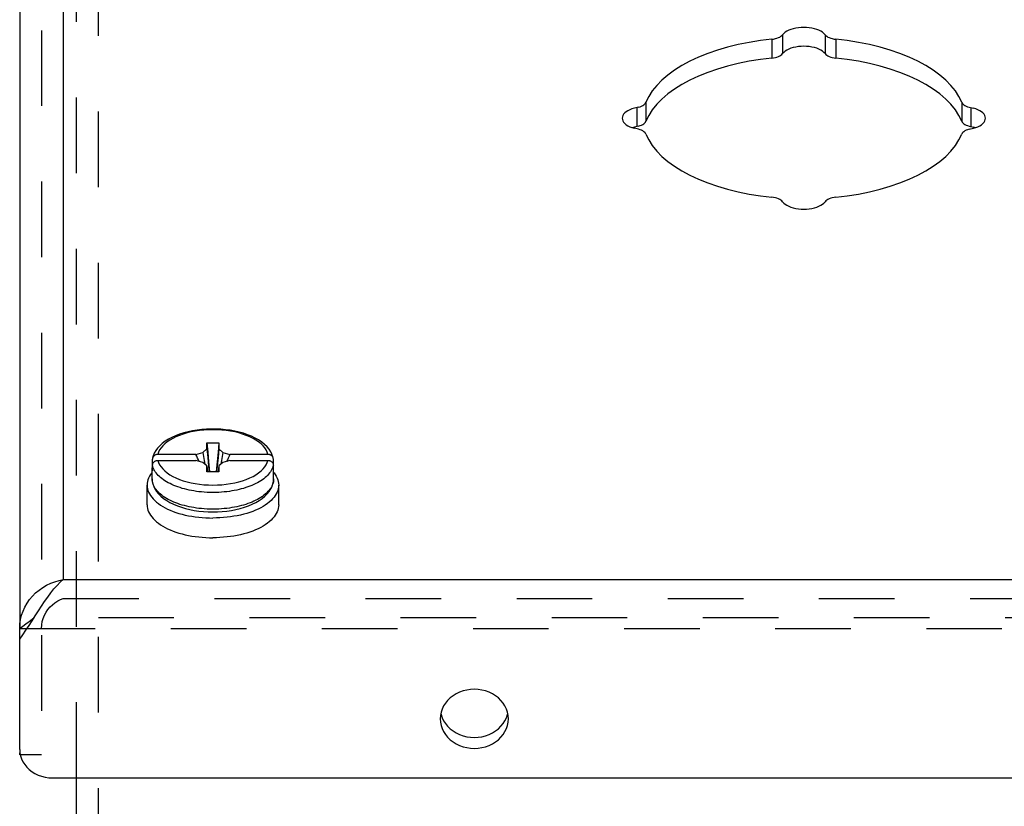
# Model space of a CAD drawing. Header units: inches. Extents: x 0 to 37.8, y 0 to 24.4.
# Tile 6 of 10: x 25.7 to 28.4, y 16.2 to 18.4. Entities that reach past the tile are written whole.
import ezdxf

# ---------------------------------------------------------------- set-up
doc = ezdxf.new("R2010")
doc.units = ezdxf.units.IN
doc.header["$LTSCALE"] = 2.077778
doc.header["$MEASUREMENT"] = 0
doc.linetypes.add('HIDDEN', pattern=[0.2, 0.1, -0.1])
doc.layers.get('0').update_dxf_attribs({"linetype": 'CONTINUOUS'})
doc.layers.add('DEFAULT_2', color=8, linetype='HIDDEN')
doc.layers.add('DOOR_ASSEMBLY', color=7, linetype='CONTINUOUS')

msp = doc.modelspace()

# ---------------------------------------------------------------- linework, layer by layer
at = {"color": 3, "linetype": 'Continuous'}
msp.add_line((25.8281, 13.5952), (25.8281, 16.2942), dxfattribs=at)
at = {"layer": 'DEFAULT_2', "color": 8, "linetype": 'HIDDEN'}
for p, q in [((25.8281, 16.2942), (25.8281, 20.2933)), ((25.8881, 17.0867), (25.8881, 19.994)), ((25.8881, 13.5649), (25.8881, 17.0867)), ((25.8881, 16.7348), (34.2681, 16.7348))]:
    msp.add_line(p, q, dxfattribs=at)
at = {"layer": 'DOOR_ASSEMBLY', "color": 3, "linetype": 'Continuous'}
for p, q in [((25.7918, 20.5005), (25.7918, 16.8392)), ((25.6718, 20.4266), (25.6718, 16.7053)), ((25.7918, 16.8392), (34.3643, 16.8392)), ((25.6718, 16.3722), (25.6718, 16.6753)), ((25.6718, 16.3722), (25.6724, 16.3634)), ((25.6718, 16.3572), (25.6718, 16.3634)), ((25.7618, 16.2942), (34.3943, 16.2942))]:
    msp.add_line(p, q, dxfattribs=at)
at = {"layer": 'DOOR_ASSEMBLY', "color": 8, "linetype": 'HIDDEN'}
for p, q in [((25.7318, 20.4266), (25.7318, 16.3572)), ((25.7918, 16.7873), (34.3643, 16.7873)), ((25.6718, 16.7053), (34.4843, 16.7053)), ((25.7318, 16.3572), (25.6718, 16.3572))]:
    msp.add_line(p, q, dxfattribs=at)
at = {"layer": 'DOOR_ASSEMBLY', "color": 7, "linetype": 'Continuous'}
for p, q in [((27.7696, 18.3369), (27.7696, 18.285)), ((27.8865, 18.3369), (27.8865, 18.285)), ((27.7402, 18.3244), (27.7402, 18.2725)), ((27.916, 18.3244), (27.916, 18.2725)), ((27.3939, 18.1513), (27.3939, 18.0993)), ((28.2623, 18.1513), (28.2623, 18.0993)), ((27.3689, 18.1366), (27.3689, 18.0846)), ((28.2873, 18.1366), (28.2873, 18.0846)), ((27.362, 18.083), (27.3564, 18.0814)), ((27.3735, 18.0857), (27.362, 18.083)), ((28.2997, 18.0814), (28.2942, 18.083)), ((26.1724, 17.2517), (26.1596, 17.2502)), ((26.1754, 17.189), (26.1866, 17.1987)), ((26.1866, 17.1987), (26.1866, 17.2152)), ((26.1866, 17.2152), (26.2196, 17.2152)), ((26.2196, 17.2152), (26.2196, 17.1987)), ((26.2196, 17.1987), (26.2307, 17.189)), ((26.0369, 17.1549), (26.0369, 17.1704)), ((26.1561, 17.1834), (26.052, 17.1834)), ((26.052, 17.1669), (26.1561, 17.1669)), ((26.1561, 17.1834), (26.1754, 17.189)), ((26.1754, 17.1614), (26.1561, 17.1669)), ((26.2307, 17.189), (26.2501, 17.1834)), ((26.2501, 17.1669), (26.2307, 17.1614)), ((26.3542, 17.1834), (26.2501, 17.1834)), ((26.2501, 17.1669), (26.3542, 17.1669)), ((26.3693, 17.1549), (26.3693, 17.1704)), ((26.0361, 17.1163), (26.0361, 17.1466)), ((26.0369, 17.1384), (26.0369, 17.1539)), ((26.1866, 17.1517), (26.1754, 17.1614)), ((26.1866, 17.1352), (26.1866, 17.1517)), ((26.1866, 17.1517), (26.1887, 17.1352)), ((26.2196, 17.1517), (26.2175, 17.1352)), ((26.2307, 17.1614), (26.2196, 17.1517)), ((26.2196, 17.1517), (26.2196, 17.1352)), ((26.3699, 17.1507), (26.3693, 17.1549)), ((26.3693, 17.1384), (26.3693, 17.1539)), ((26.3701, 17.1466), (26.3699, 17.1507)), ((26.3701, 17.1163), (26.3701, 17.1466)), ((26.2196, 17.1352), (26.1866, 17.1352)), ((26.3701, 17.1163), (26.3699, 17.1124)), ((26.0221, 17.0448), (26.0221, 17.099)), ((26.3841, 17.0448), (26.3841, 17.099)), ((25.6718, 16.6753), (25.6718, 16.7053)), ((26.8333, 16.4598), (26.8374, 16.4514)), ((27.0063, 16.4514), (27.0103, 16.4598))]:
    msp.add_line(p, q, dxfattribs=at)
at = {"layer": 'DOOR_ASSEMBLY', "color": 3, "linetype": 'Continuous'}
for points in [[(27.8865, 18.3369), (27.8834, 18.3404), (27.8795, 18.3436), (27.8748, 18.3466), (27.8695, 18.3492), (27.8636, 18.3516), (27.8571, 18.3535), (27.8502, 18.3551), (27.843, 18.3562), (27.8356, 18.3569), (27.8281, 18.3571), (27.8205, 18.3569), (27.8131, 18.3562), (27.8059, 18.3551), (27.799, 18.3535), (27.7926, 18.3516), (27.7866, 18.3492), (27.7813, 18.3466), (27.7766, 18.3436), (27.7728, 18.3404), (27.7696, 18.3369)], [(27.7402, 18.3244), (27.7451, 18.3251), (27.7497, 18.3261), (27.7541, 18.3273), (27.7581, 18.3288), (27.7618, 18.3305), (27.7649, 18.3325), (27.7675, 18.3346), (27.7696, 18.3369)], [(27.8865, 18.3369), (27.8886, 18.3346), (27.8912, 18.3325), (27.8944, 18.3305), (27.898, 18.3288), (27.902, 18.3273), (27.9064, 18.3261), (27.9111, 18.3251), (27.916, 18.3244)], [(27.7402, 18.3244), (27.7086, 18.3206), (27.6778, 18.3157), (27.6477, 18.3097), (27.6186, 18.3025), (27.5906, 18.2943), (27.5639, 18.2851), (27.5386, 18.275), (27.5148, 18.264), (27.4928, 18.2521), (27.4725, 18.2394), (27.4541, 18.2261), (27.4377, 18.2121), (27.4235, 18.1975), (27.4113, 18.1825), (27.4015, 18.1671), (27.3939, 18.1513)], [(28.2623, 18.1513), (28.2546, 18.1671), (28.2448, 18.1825), (28.2327, 18.1975), (28.2184, 18.2121), (28.202, 18.2261), (28.1837, 18.2394), (28.1634, 18.2521), (28.1413, 18.264), (28.1176, 18.275), (28.0923, 18.2851), (28.0655, 18.2943), (28.0376, 18.3025), (28.0084, 18.3097), (27.9784, 18.3157), (27.9476, 18.3206), (27.916, 18.3244)], [(27.3735, 18.1376), (27.3777, 18.1389), (27.3817, 18.1405), (27.3852, 18.1423), (27.3882, 18.1443), (27.3907, 18.1465), (27.3925, 18.1488), (27.3939, 18.1513)], [(28.2623, 18.1513), (28.2636, 18.1488), (28.2655, 18.1465), (28.268, 18.1443), (28.271, 18.1423), (28.2745, 18.1405), (28.2784, 18.1389), (28.2826, 18.1376), (28.2942, 18.135)], [(27.3735, 18.1376), (27.362, 18.135), (27.3555, 18.1331), (27.3496, 18.1307), (27.3443, 18.1281), (27.3396, 18.1251), (27.3357, 18.1219), (27.3326, 18.1184), (27.3304, 18.1148), (27.329, 18.1111), (27.3286, 18.1073)], [(28.3276, 18.1073), (28.3271, 18.1111), (28.3258, 18.1148), (28.3235, 18.1184), (28.3204, 18.1219), (28.3165, 18.1251), (28.3119, 18.1281), (28.3065, 18.1307), (28.3006, 18.1331), (28.2942, 18.135)], [(27.3286, 18.1073), (27.329, 18.1036), (27.3304, 18.0999), (27.3326, 18.0963), (27.3357, 18.0928), (27.3396, 18.0896), (27.3443, 18.0866), (27.3496, 18.084), (27.3555, 18.0816), (27.362, 18.0797)], [(28.2826, 18.0771), (28.2942, 18.0797), (28.3006, 18.0816), (28.3065, 18.084), (28.3119, 18.0866), (28.3165, 18.0896), (28.3204, 18.0928), (28.3235, 18.0963), (28.3258, 18.0999), (28.3271, 18.1036), (28.3276, 18.1073)], [(27.3939, 18.0634), (27.3925, 18.0659), (27.3907, 18.0682), (27.3882, 18.0704), (27.3852, 18.0724), (27.3817, 18.0742), (27.3777, 18.0758), (27.3735, 18.0771), (27.362, 18.0797)], [(27.3939, 18.0634), (27.4015, 18.0476), (27.4113, 18.0322), (27.4235, 18.0172), (27.4377, 18.0026), (27.4541, 17.9886), (27.4725, 17.9753), (27.4928, 17.9626), (27.5148, 17.9507), (27.5386, 17.9397), (27.5639, 17.9295), (27.5906, 17.9204), (27.6186, 17.9122), (27.6477, 17.905), (27.6778, 17.899), (27.7086, 17.8941), (27.7402, 17.8903)], [(27.916, 17.8903), (27.9476, 17.8941), (27.9784, 17.899), (28.0084, 17.905), (28.0376, 17.9122), (28.0655, 17.9204), (28.0923, 17.9295), (28.1176, 17.9397), (28.1413, 17.9507), (28.1634, 17.9626), (28.1837, 17.9753), (28.202, 17.9886), (28.2184, 18.0026), (28.2327, 18.0172), (28.2448, 18.0322), (28.2546, 18.0476), (28.2623, 18.0634)], [(28.2826, 18.0771), (28.2784, 18.0758), (28.2745, 18.0742), (28.271, 18.0724), (28.268, 18.0704), (28.2655, 18.0682), (28.2636, 18.0659), (28.2623, 18.0634)], [(27.7696, 17.8778), (27.7675, 17.8801), (27.7649, 17.8822), (27.7618, 17.8841), (27.7581, 17.8859), (27.7541, 17.8874), (27.7497, 17.8886), (27.7451, 17.8896), (27.7402, 17.8903)], [(27.7696, 17.8778), (27.7728, 17.8743), (27.7766, 17.8711), (27.7813, 17.8681), (27.7866, 17.8655), (27.7926, 17.8631), (27.799, 17.8612), (27.8059, 17.8596), (27.8131, 17.8585), (27.8205, 17.8578), (27.8281, 17.8576), (27.8356, 17.8578), (27.843, 17.8585), (27.8502, 17.8596), (27.8571, 17.8612), (27.8636, 17.8631), (27.8695, 17.8655), (27.8748, 17.8681), (27.8795, 17.8711), (27.8834, 17.8743), (27.8865, 17.8778)], [(27.916, 17.8903), (27.9111, 17.8896), (27.9064, 17.8886), (27.902, 17.8874), (27.898, 17.8859), (27.8944, 17.8841), (27.8912, 17.8822), (27.8886, 17.8801), (27.8865, 17.8778)], [(25.6718, 16.7053), (25.6724, 16.7173), (25.6741, 16.7293), (25.677, 16.7411), (25.681, 16.7526), (25.686, 16.7637), (25.692, 16.7742), (25.699, 16.7843), (25.707, 16.7938), (25.7157, 16.8025), (25.7252, 16.8105), (25.7352, 16.8176), (25.7458, 16.8238), (25.757, 16.8291), (25.7684, 16.8335), (25.7801, 16.8369), (25.7918, 16.8392)], [(25.7147, 16.7398), (25.7232, 16.7532), (25.7318, 16.7664), (25.7404, 16.7791), (25.749, 16.7914), (25.7575, 16.8029), (25.7661, 16.8136), (25.7747, 16.8233), (25.7832, 16.8319), (25.7918, 16.8392)], [(25.6718, 16.6753), (25.6804, 16.6873), (25.689, 16.6999), (25.6975, 16.713), (25.7061, 16.7263), (25.7147, 16.7398)], [(27.0103, 16.4834), (27.0063, 16.4919), (27.0012, 16.4998), (26.9951, 16.5072), (26.9881, 16.514), (26.9803, 16.5201), (26.9717, 16.5254), (26.9625, 16.5298), (26.9528, 16.5333), (26.9427, 16.5358), (26.9323, 16.5373), (26.9218, 16.5378), (26.9113, 16.5373), (26.901, 16.5358), (26.8909, 16.5333), (26.8811, 16.5298), (26.8719, 16.5254), (26.8634, 16.5201), (26.8555, 16.514), (26.8485, 16.5072), (26.8424, 16.4998), (26.8374, 16.4919), (26.8333, 16.4834), (26.8304, 16.4747), (26.8287, 16.4658), (26.8281, 16.4566)], [(27.0156, 16.4566), (27.015, 16.4658), (27.0132, 16.4747), (27.0103, 16.4834)], [(26.8281, 16.4566), (26.8287, 16.4475), (26.8304, 16.4386), (26.8333, 16.4298), (26.8374, 16.4214), (26.8424, 16.4134), (26.8485, 16.406), (26.8555, 16.3992), (26.8634, 16.3932), (26.8719, 16.3879), (26.8811, 16.3835), (26.8909, 16.38), (26.901, 16.3775), (26.9113, 16.376), (26.9218, 16.3754), (26.9323, 16.376), (26.9427, 16.3775), (26.9528, 16.38), (26.9625, 16.3835), (26.9717, 16.3879), (26.9803, 16.3932), (26.9881, 16.3992), (26.9951, 16.406), (27.0012, 16.4134), (27.0063, 16.4214), (27.0103, 16.4298), (27.0132, 16.4386), (27.015, 16.4475), (27.0156, 16.4566)], [(25.6724, 16.3634), (25.6741, 16.3548), (25.6769, 16.3465), (25.6807, 16.3384), (25.6856, 16.3307), (25.6915, 16.3236), (25.6982, 16.3171), (25.7057, 16.3113), (25.7139, 16.3062), (25.7228, 16.302), (25.7321, 16.2986), (25.7418, 16.2962), (25.7517, 16.2947), (25.7618, 16.2942)]]:
    msp.add_lwpolyline(points, dxfattribs=at)
at = {"layer": 'DOOR_ASSEMBLY', "color": 7, "linetype": 'Continuous'}
for points in [[(27.8865, 18.285), (27.8834, 18.2884), (27.8795, 18.2917), (27.8748, 18.2946), (27.8695, 18.2973), (27.8636, 18.2996), (27.8571, 18.3016), (27.8502, 18.3031), (27.843, 18.3042), (27.8356, 18.3049), (27.8281, 18.3051), (27.8205, 18.3049), (27.8131, 18.3042), (27.8059, 18.3031), (27.799, 18.3016), (27.7926, 18.2996), (27.7866, 18.2973), (27.7813, 18.2946), (27.7766, 18.2917), (27.7728, 18.2884), (27.7696, 18.285)], [(27.7402, 18.2725), (27.7451, 18.2731), (27.7497, 18.2741), (27.7541, 18.2753), (27.7581, 18.2768), (27.7618, 18.2786), (27.7649, 18.2805), (27.7675, 18.2827), (27.7696, 18.285)], [(27.8865, 18.285), (27.8886, 18.2827), (27.8912, 18.2805), (27.8944, 18.2786), (27.898, 18.2768), (27.902, 18.2753), (27.9064, 18.2741), (27.9111, 18.2731), (27.916, 18.2725)], [(27.7402, 18.2725), (27.7086, 18.2687), (27.6778, 18.2638), (27.6477, 18.2577), (27.6186, 18.2506), (27.5906, 18.2424), (27.5639, 18.2332), (27.5386, 18.223), (27.5148, 18.212), (27.4928, 18.2001), (27.4725, 18.1875), (27.4541, 18.1741), (27.4377, 18.1601), (27.4235, 18.1456), (27.4113, 18.1305), (27.4015, 18.1151), (27.3939, 18.0993)], [(28.2623, 18.0993), (28.2546, 18.1151), (28.2448, 18.1305), (28.2327, 18.1456), (28.2184, 18.1601), (28.202, 18.1741), (28.1837, 18.1875), (28.1634, 18.2001), (28.1413, 18.212), (28.1176, 18.223), (28.0923, 18.2332), (28.0655, 18.2424), (28.0376, 18.2506), (28.0084, 18.2577), (27.9784, 18.2638), (27.9476, 18.2687), (27.916, 18.2725)], [(27.3735, 18.0857), (27.3777, 18.087), (27.3817, 18.0885), (27.3852, 18.0904), (27.3882, 18.0924), (27.3907, 18.0946), (27.3925, 18.0969), (27.3939, 18.0993)], [(28.2623, 18.0993), (28.2636, 18.0969), (28.2655, 18.0946), (28.268, 18.0924), (28.271, 18.0904), (28.2745, 18.0885), (28.2784, 18.087), (28.2826, 18.0857), (28.2942, 18.083)], [(26.1596, 17.2502), (26.147, 17.2481), (26.1347, 17.2455), (26.1229, 17.2424), (26.1114, 17.2388), (26.1006, 17.2347), (26.0903, 17.23), (26.0807, 17.2249), (26.0718, 17.2194), (26.0639, 17.2134), (26.0569, 17.2071), (26.0508, 17.2006), (26.0458, 17.1937), (26.0419, 17.1867), (26.039, 17.1797), (26.0371, 17.1726)], [(26.1545, 17.2472), (26.143, 17.245), (26.1319, 17.2423), (26.1212, 17.2392), (26.1111, 17.2357), (26.1016, 17.2318), (26.0927, 17.2275), (26.0846, 17.2228), (26.0773, 17.2178), (26.0708, 17.2126), (26.0651, 17.2071), (26.0604, 17.2014), (26.0566, 17.1955), (26.0538, 17.1896), (26.052, 17.1834)], [(26.1785, 17.2502), (26.1664, 17.2489), (26.1545, 17.2472)], [(26.369, 17.1727), (26.3681, 17.1765), (26.3656, 17.1837), (26.3621, 17.1908), (26.3575, 17.1977), (26.3519, 17.2045), (26.3451, 17.211), (26.3374, 17.2172), (26.3288, 17.223), (26.3193, 17.2283), (26.3092, 17.2331), (26.2984, 17.2374), (26.2871, 17.2413), (26.2753, 17.2446), (26.2631, 17.2473), (26.2506, 17.2496), (26.2378, 17.2513), (26.2248, 17.2524), (26.2117, 17.2531), (26.1986, 17.2532), (26.1854, 17.2527), (26.1724, 17.2517)], [(26.3542, 17.1834), (26.3523, 17.1896), (26.3495, 17.1955), (26.3457, 17.2014), (26.341, 17.2071), (26.3354, 17.2126), (26.3289, 17.2178), (26.3215, 17.2228), (26.3134, 17.2275), (26.3046, 17.2318), (26.295, 17.2357), (26.2849, 17.2392), (26.2743, 17.2423), (26.2631, 17.245), (26.2516, 17.2472), (26.2397, 17.2489), (26.2277, 17.2502), (26.2154, 17.2509), (26.2031, 17.2512), (26.1907, 17.2509), (26.1785, 17.2502)], [(26.1866, 17.2152), (26.1888, 17.1892), (26.1912, 17.1631), (26.1939, 17.1367), (26.194, 17.1352)], [(26.1866, 17.1987), (26.1888, 17.175), (26.1912, 17.1512), (26.193, 17.1352)], [(26.2196, 17.2152), (26.2174, 17.1892), (26.2149, 17.1631), (26.2123, 17.1367), (26.2121, 17.1352)], [(26.2196, 17.1987), (26.2174, 17.175), (26.2149, 17.1512), (26.2131, 17.1352)], [(26.0371, 17.1726), (26.037, 17.1717), (26.0369, 17.1704)], [(26.0369, 17.1539), (26.037, 17.1552), (26.0372, 17.1565), (26.0375, 17.1577), (26.038, 17.1589), (26.0387, 17.1601), (26.0394, 17.1612), (26.0403, 17.1622), (26.0413, 17.1631), (26.0424, 17.164), (26.0436, 17.1647), (26.0449, 17.1654), (26.0462, 17.1659), (26.0476, 17.1664), (26.049, 17.1667), (26.0505, 17.1669), (26.052, 17.1669)], [(26.052, 17.1834), (26.0505, 17.1834), (26.049, 17.1832), (26.0476, 17.1829), (26.0462, 17.1825), (26.0449, 17.1819), (26.0436, 17.1813), (26.0424, 17.1805), (26.0413, 17.1796), (26.0403, 17.1787), (26.0394, 17.1777), (26.0387, 17.1766), (26.038, 17.1754), (26.0375, 17.1742), (26.0372, 17.173), (26.0371, 17.1726)], [(26.052, 17.1669), (26.0538, 17.1608), (26.0566, 17.1548), (26.0604, 17.149), (26.0651, 17.1433), (26.0708, 17.1378), (26.0773, 17.1325), (26.0846, 17.1276), (26.0927, 17.1229), (26.1016, 17.1186), (26.1111, 17.1147), (26.1212, 17.1111), (26.1319, 17.108), (26.143, 17.1054), (26.1545, 17.1032), (26.1664, 17.1014), (26.1785, 17.1002), (26.1907, 17.0994), (26.2031, 17.0992), (26.2154, 17.0994), (26.2277, 17.1002), (26.2397, 17.1014), (26.2516, 17.1032), (26.2631, 17.1054), (26.2743, 17.108), (26.2849, 17.1111), (26.295, 17.1147), (26.3046, 17.1186), (26.3134, 17.1229), (26.3215, 17.1276), (26.3289, 17.1325), (26.3354, 17.1378), (26.341, 17.1433), (26.3457, 17.149), (26.3495, 17.1548), (26.3523, 17.1608), (26.3542, 17.1669)], [(26.1655, 17.1642), (26.1633, 17.1686), (26.1609, 17.1734), (26.1585, 17.1784), (26.1561, 17.1834)], [(26.1754, 17.189), (26.1791, 17.1666), (26.181, 17.1565)], [(26.2307, 17.189), (26.227, 17.1666), (26.2252, 17.1565)], [(26.2501, 17.1834), (26.2477, 17.1784), (26.2453, 17.1734), (26.2429, 17.1686), (26.2406, 17.1642)], [(26.369, 17.1727), (26.369, 17.173), (26.3686, 17.1742), (26.3681, 17.1754), (26.3675, 17.1766), (26.3667, 17.1777), (26.3658, 17.1787), (26.3648, 17.1796), (26.3637, 17.1805), (26.3625, 17.1812), (26.3613, 17.1819), (26.3599, 17.1824), (26.3585, 17.1829), (26.3571, 17.1832), (26.3556, 17.1834), (26.3542, 17.1834)], [(26.3542, 17.1669), (26.3556, 17.1669), (26.3571, 17.1667), (26.3585, 17.1664), (26.3599, 17.166), (26.3613, 17.1654), (26.3625, 17.1648), (26.3637, 17.164), (26.3648, 17.1631), (26.3658, 17.1622), (26.3667, 17.1612), (26.3675, 17.1601), (26.3681, 17.1589), (26.3686, 17.1577), (26.369, 17.1565), (26.3692, 17.1552), (26.3693, 17.1539)], [(26.3693, 17.1704), (26.3692, 17.1717), (26.369, 17.1727)], [(26.0369, 17.1549), (26.0363, 17.1507), (26.0361, 17.1466)], [(26.0361, 17.1466), (26.0363, 17.1425), (26.0369, 17.1384)], [(26.0957, 17.0982), (26.0904, 17.1006), (26.0853, 17.103), (26.0804, 17.1055), (26.0757, 17.1082), (26.0713, 17.1109), (26.0671, 17.1137), (26.0631, 17.1167), (26.0594, 17.1197), (26.0559, 17.1227), (26.0527, 17.1258), (26.0498, 17.129), (26.0472, 17.1323), (26.0447, 17.1356), (26.0426, 17.1391), (26.0407, 17.1427), (26.0391, 17.1464), (26.0378, 17.1501), (26.0369, 17.1539)], [(26.3693, 17.1539), (26.3683, 17.1501), (26.367, 17.1464), (26.3654, 17.1427), (26.3635, 17.1391), (26.3614, 17.1356), (26.359, 17.1323), (26.3563, 17.129), (26.3534, 17.1258), (26.3502, 17.1227), (26.3468, 17.1196), (26.343, 17.1166), (26.3391, 17.1137), (26.3348, 17.1109), (26.3304, 17.1082), (26.3257, 17.1055), (26.3208, 17.103), (26.3157, 17.1006)], [(26.3693, 17.1384), (26.3699, 17.1425), (26.3701, 17.1466)], [(26.0361, 17.1338), (26.0349, 17.1325), (26.0315, 17.1279), (26.0287, 17.1232), (26.0263, 17.1184), (26.0245, 17.1136), (26.0231, 17.1088), (26.0223, 17.1039), (26.0221, 17.099)], [(26.0361, 17.1163), (26.0365, 17.1093), (26.0379, 17.1023), (26.0403, 17.0953), (26.0437, 17.0883), (26.0481, 17.0815), (26.0536, 17.0747), (26.0601, 17.0683), (26.0676, 17.0621), (26.076, 17.0564), (26.0851, 17.0511), (26.0949, 17.0463), (26.1054, 17.0419), (26.1164, 17.038), (26.1279, 17.0347), (26.1398, 17.0318), (26.152, 17.0295), (26.1645, 17.0277), (26.1773, 17.0263), (26.1901, 17.0256), (26.2031, 17.0253)], [(26.2031, 17.0328), (26.1949, 17.0329), (26.187, 17.0332), (26.1793, 17.0336), (26.1719, 17.0343), (26.1647, 17.035), (26.1576, 17.0359), (26.1508, 17.037), (26.1441, 17.0382), (26.1375, 17.0395), (26.1311, 17.041), (26.1248, 17.0425), (26.1186, 17.0443), (26.1125, 17.0461), (26.1067, 17.0481), (26.101, 17.0502), (26.0955, 17.0524), (26.0901, 17.0548), (26.085, 17.0572), (26.0801, 17.0598), (26.0755, 17.0624), (26.071, 17.0652), (26.0668, 17.068), (26.0628, 17.071), (26.0591, 17.074), (26.0557, 17.0771), (26.0525, 17.0802), (26.0496, 17.0834), (26.0469, 17.0867), (26.0445, 17.0901), (26.0424, 17.0935), (26.0405, 17.0972), (26.0389, 17.1009), (26.0377, 17.1047), (26.0368, 17.1085), (26.0363, 17.1124), (26.0361, 17.1163)], [(26.2031, 17.0253), (26.2161, 17.0256), (26.229, 17.0264), (26.2417, 17.0277), (26.2543, 17.0295), (26.2666, 17.0319), (26.2785, 17.0347), (26.29, 17.0381), (26.301, 17.042), (26.3114, 17.0464), (26.3212, 17.0512), (26.3303, 17.0565), (26.3387, 17.0622), (26.3461, 17.0684), (26.3526, 17.0748), (26.358, 17.0815), (26.3625, 17.0884), (26.3658, 17.0953), (26.3682, 17.1023), (26.3696, 17.1093), (26.3701, 17.1163)], [(26.3699, 17.1124), (26.3693, 17.1085), (26.3684, 17.1047), (26.3672, 17.1009), (26.3656, 17.0972), (26.3638, 17.0936), (26.3616, 17.0901), (26.3592, 17.0867), (26.3566, 17.0834), (26.3537, 17.0802), (26.3505, 17.0771), (26.3471, 17.074), (26.3434, 17.071), (26.3394, 17.0681), (26.3352, 17.0652), (26.3307, 17.0625), (26.326, 17.0598), (26.3211, 17.0572), (26.316, 17.0548), (26.3107, 17.0525), (26.3052, 17.0502), (26.2995, 17.0481), (26.2937, 17.0461), (26.2876, 17.0443), (26.2815, 17.0426), (26.2751, 17.041), (26.2687, 17.0395), (26.2622, 17.0382), (26.2555, 17.037), (26.2486, 17.036), (26.2415, 17.035), (26.2343, 17.0343), (26.2268, 17.0336), (26.2192, 17.0332), (26.2112, 17.0329), (26.2031, 17.0328)], [(26.3701, 17.1338), (26.3712, 17.1325), (26.3746, 17.1279), (26.3775, 17.1232), (26.3798, 17.1184), (26.3817, 17.1136), (26.383, 17.1088), (26.3838, 17.1039), (26.3841, 17.099)], [(26.0221, 17.099), (26.0223, 17.0941), (26.0231, 17.0892), (26.0245, 17.0843), (26.0263, 17.0795)], [(26.2031, 17.0787), (26.1949, 17.0788), (26.187, 17.0791), (26.1794, 17.0795), (26.172, 17.0802), (26.1647, 17.0809), (26.1577, 17.0818), (26.1509, 17.0829), (26.1442, 17.0841), (26.1376, 17.0854), (26.1312, 17.0868), (26.1249, 17.0884), (26.1188, 17.0901), (26.1128, 17.092), (26.1069, 17.0939), (26.1012, 17.096), (26.0957, 17.0982)], [(26.3157, 17.1006), (26.3104, 17.0982), (26.3049, 17.096), (26.2992, 17.0939), (26.2934, 17.092), (26.2873, 17.0901), (26.2812, 17.0884), (26.2749, 17.0868), (26.2685, 17.0854), (26.262, 17.0841), (26.2553, 17.0829), (26.2484, 17.0818), (26.2414, 17.0809), (26.2342, 17.0802), (26.2267, 17.0795), (26.2191, 17.0791), (26.2112, 17.0788), (26.2031, 17.0787)], [(26.3841, 17.099), (26.3838, 17.0941), (26.383, 17.0892), (26.3817, 17.0843), (26.3798, 17.0795), (26.3775, 17.0748), (26.3746, 17.0701), (26.3712, 17.0655), (26.3673, 17.061), (26.363, 17.0566), (26.3582, 17.0523), (26.3529, 17.0482), (26.3472, 17.0442), (26.341, 17.0404)], [(26.0263, 17.0795), (26.0287, 17.0748), (26.0315, 17.0701), (26.0349, 17.0655), (26.0388, 17.061), (26.0432, 17.0566), (26.048, 17.0523), (26.0533, 17.0482), (26.059, 17.0442), (26.0651, 17.0404)], [(26.0221, 17.0448), (26.0223, 17.0399), (26.0231, 17.0351), (26.0245, 17.0302), (26.0263, 17.0254), (26.0287, 17.0206), (26.0315, 17.016), (26.0349, 17.0114), (26.0388, 17.0068), (26.0432, 17.0025), (26.048, 16.9982), (26.0533, 16.9941), (26.059, 16.9901), (26.0651, 16.9863), (26.0717, 16.9826), (26.0786, 16.9791), (26.0859, 16.9759), (26.0935, 16.9728), (26.1015, 16.9699), (26.1098, 16.9673), (26.1183, 16.9649), (26.1271, 16.9627), (26.1361, 16.9608), (26.1453, 16.9591), (26.1546, 16.9576), (26.1642, 16.9565), (26.1738, 16.9555), (26.1835, 16.9549), (26.1933, 16.9545), (26.2031, 16.9543)], [(26.0651, 17.0404), (26.0717, 17.0367), (26.0786, 17.0333), (26.0859, 17.03), (26.0935, 17.0269), (26.1015, 17.0241), (26.1098, 17.0214), (26.1183, 17.019), (26.1271, 17.0168), (26.1361, 17.0149), (26.1453, 17.0132), (26.1546, 17.0118), (26.1642, 17.0106), (26.1738, 17.0097), (26.1835, 17.009), (26.1933, 17.0086), (26.2031, 17.0085)], [(26.3841, 17.0448), (26.3838, 17.0399), (26.383, 17.0351), (26.3817, 17.0302), (26.3798, 17.0254), (26.3775, 17.0206), (26.3746, 17.016), (26.3712, 17.0114), (26.3673, 17.0068), (26.363, 17.0025), (26.3582, 16.9982), (26.3529, 16.9941), (26.3472, 16.9901), (26.341, 16.9863), (26.3345, 16.9826), (26.3275, 16.9791), (26.3202, 16.9759), (26.3126, 16.9728), (26.3046, 16.9699), (26.2964, 16.9673), (26.2879, 16.9649), (26.2791, 16.9627), (26.2701, 16.9608), (26.2609, 16.9591), (26.2515, 16.9576), (26.242, 16.9565), (26.2324, 16.9555), (26.2226, 16.9549), (26.2129, 16.9545), (26.2031, 16.9543)], [(26.341, 17.0404), (26.3345, 17.0367), (26.3275, 17.0333), (26.3202, 17.03), (26.3126, 17.0269), (26.3046, 17.0241), (26.2964, 17.0214), (26.2879, 17.019), (26.2791, 17.0168), (26.2701, 17.0149), (26.2609, 17.0132), (26.2515, 17.0118), (26.242, 17.0106), (26.2324, 17.0097), (26.2226, 17.009), (26.2129, 17.0086), (26.2031, 17.0085)], [(25.6718, 16.7053), (25.6804, 16.7113), (25.689, 16.7176), (25.6975, 16.7241), (25.7061, 16.7308), (25.7118, 16.7353)], [(26.8298, 16.4716), (26.8304, 16.4686), (26.8333, 16.4598)], [(27.0103, 16.4598), (27.0132, 16.4686), (27.0138, 16.4716)], [(26.8374, 16.4514), (26.8424, 16.4434), (26.8485, 16.436), (26.8555, 16.4292), (26.8634, 16.4232), (26.8719, 16.4179), (26.8811, 16.4135), (26.8909, 16.41), (26.901, 16.4075), (26.9113, 16.406), (26.9218, 16.4054), (26.9323, 16.406), (26.9427, 16.4075), (26.9528, 16.41), (26.9625, 16.4135), (26.9717, 16.4179), (26.9803, 16.4232), (26.9881, 16.4292), (26.9951, 16.436), (27.0012, 16.4434), (27.0063, 16.4514)]]:
    msp.add_lwpolyline(points, dxfattribs=at)
at = {"layer": 'DOOR_ASSEMBLY', "color": 8, "linetype": 'HIDDEN'}
msp.add_lwpolyline([(25.7318, 16.7053), (25.7323, 16.7146), (25.7339, 16.7237), (25.7364, 16.7327), (25.7399, 16.7413), (25.7442, 16.7494), (25.7494, 16.757), (25.7553, 16.764), (25.7618, 16.7703), (25.7689, 16.7758), (25.7763, 16.7805), (25.784, 16.7843), (25.7918, 16.7873)], dxfattribs=at)

doc.saveas('drawing.dxf')
